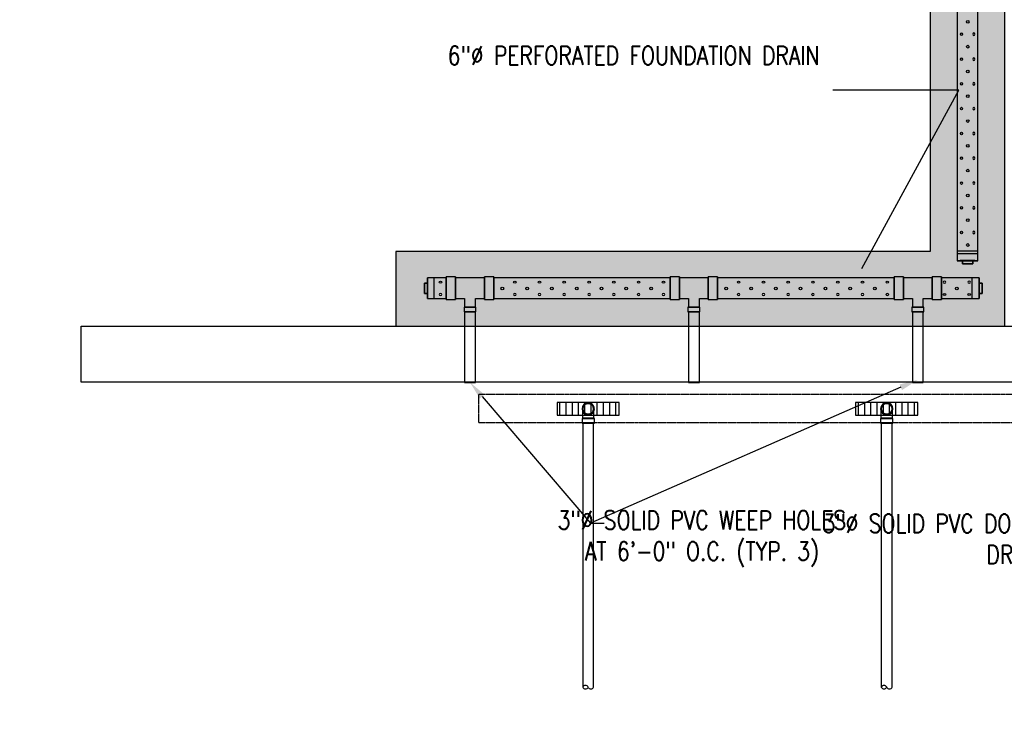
# Model space of a CAD drawing. Header units: inches. Extents: x -5890 to 5861, y -818 to 196.
# Tile 1 of 19: x -1123 to -806, y -818 to -588. Entities that reach past the tile are written whole.
import ezdxf
from ezdxf import colors
from ezdxf.entities.mleader import LeaderData, LeaderLine
from ezdxf.math import Vec2, Vec3

# ---------------------------------------------------------------- set-up
doc = ezdxf.new("R2010")
doc.units = ezdxf.units.IN
doc.header["$MEASUREMENT"] = 0
doc.linetypes.add('Hidden 3_32_', pattern=[0.140625, 0.09375, -0.046875])
for name, color, linetype in [('A-DETL-HDLN', 90, 'Hidden 3_32_'), ('P-PIPE', 3, 'Continuous'), ('S-ANNO-NOTE', 2, 'Continuous')]:
    doc.layers.add(name, color=color, linetype=linetype)
doc.layers.add('A-WALL-PATT', color=9, linetype='Continuous', true_color=0x808080)
doc.styles.add('Annotative', font='romans.shx', dxfattribs={"width": 0.8, "height": 0.125})

# ---------------------------------------------------------------- blocks, each defined once
blk = doc.blocks.new('Mechanical_Box_H_rvt-1-ENLARGED MECHANICAL ROOM DRAIN AND VENT PLAN 1')
at = {"layer": 'P-PIPE', "lineweight": -3}
for p, q in [((3.76, 1093.64), (3.76, 872.21)), ((10.39, 872.21), (10.39, 1093.58)), ((3.76, 874.5), (10.39, 874.5)), ((8.73, 872.23), (5.42, 872.23)), ((5.42, 872.23), (5.42, 871.23)), ((5.42, 872.2), (5.42, 872.23)), ((5.42, 871.2), (5.42, 872.2)), ((5.42, 872.2), (8.73, 872.2)), ((5.42, 871.23), (8.73, 871.23)), ((5.42, 871.2), (5.42, 871.23)), ((8.73, 871.2), (5.42, 871.2)), ((8.73, 871.23), (8.73, 872.23)), ((8.73, 872.2), (8.73, 872.23)), ((8.73, 872.2), (8.73, 871.2)), ((8.73, 871.23), (8.73, 871.2)), ((-166.55, 865.02), (-167.55, 865.02)), ((-167.55, 865.02), (-167.55, 861.7)), ((-167.55, 861.7), (-167.55, 865.02)), ((-167.55, 865.02), (-166.55, 865.02)), ((-160.55, 866.67), (-166.55, 866.67)), ((-166.55, 863.36), (-166.55, 866.67)), ((-166.55, 866.67), (-166.55, 863.36)), ((-166.55, 861.7), (-166.55, 865.02)), ((-166.55, 865.02), (-166.55, 861.7)), ((-164.54, 866.67), (-164.54, 860.05)), ((-157.55, 867.01), (-160.55, 867.01)), ((-160.55, 859.71), (-160.55, 867.01)), ((-160.55, 867.01), (-160.55, 859.71)), ((-160.55, 863.36), (-160.55, 866.67)), ((-160.55, 866.67), (-160.55, 863.36)), ((-157.55, 859.71), (-157.55, 867.01)), ((-157.55, 867.01), (-157.55, 859.71)), ((-148.29, 866.67), (-157.55, 866.67)), ((-157.55, 860.04), (-157.55, 866.67)), ((-157.55, 866.67), (-157.55, 860.04)), ((-145.29, 867.01), (-148.29, 867.01)), ((-148.29, 859.71), (-148.29, 867.01)), ((-148.29, 867.01), (-148.29, 859.71)), ((-148.29, 860.04), (-148.29, 866.67)), ((-148.29, 866.67), (-148.29, 860.04)), ((-145.29, 859.71), (-145.29, 867.01)), ((-145.29, 867.01), (-145.29, 859.71)), ((-88.55, 866.67), (-145.29, 866.67)), ((-145.29, 863.36), (-145.29, 866.67)), ((-145.29, 866.67), (-145.29, 863.36)), ((-85.55, 867.01), (-88.55, 867.01)), ((-88.55, 859.71), (-88.55, 867.01)), ((-88.55, 867.01), (-88.55, 859.71)), ((-88.55, 863.36), (-88.55, 866.67)), ((-88.55, 866.67), (-88.55, 863.36)), ((-85.55, 859.71), (-85.55, 867.01)), ((-85.55, 867.01), (-85.55, 859.71)), ((-76.29, 866.67), (-85.55, 866.67)), ((-85.55, 860.04), (-85.55, 866.67)), ((-85.55, 866.67), (-85.55, 860.04)), ((-73.29, 867.01), (-76.29, 867.01)), ((-76.29, 859.71), (-76.29, 867.01)), ((-76.29, 867.01), (-76.29, 859.71)), ((-76.29, 860.04), (-76.29, 866.67)), ((-76.29, 866.67), (-76.29, 860.04)), ((-73.29, 865.19), (-73.29, 867.01)), ((-73.29, 867.01), (-73.29, 865.19)), ((-16.55, 866.67), (-73.29, 866.67)), ((-73.29, 863.36), (-73.29, 866.67)), ((-73.29, 866.67), (-73.29, 863.36)), ((-73.29, 859.71), (-73.29, 865.18)), ((-73.29, 865.18), (-73.29, 859.71)), ((-13.55, 867.01), (-16.55, 867.01)), ((-16.55, 859.71), (-16.55, 867.01)), ((-16.55, 867.01), (-16.55, 859.71)), ((-16.55, 863.36), (-16.55, 866.67)), ((-16.55, 866.67), (-16.55, 863.36)), ((-13.55, 859.71), (-13.55, 867.01)), ((-13.55, 867.01), (-13.55, 859.71)), ((-4.29, 866.67), (-13.55, 866.67)), ((-13.55, 860.04), (-13.55, 866.67)), ((-13.55, 866.67), (-13.55, 860.04)), ((-1.29, 867.01), (-4.29, 867.01)), ((-4.29, 859.71), (-4.29, 867.01)), ((-4.29, 867.01), (-4.29, 859.71)), ((-4.29, 860.04), (-4.29, 866.67)), ((-4.29, 866.67), (-4.29, 860.04)), ((-1.29, 859.71), (-1.29, 867.01)), ((-1.29, 867.01), (-1.29, 859.71)), ((10.81, 866.67), (-1.29, 866.67)), ((-1.29, 866.67), (-1.29, 863.36)), ((-1.29, 863.36), (-1.29, 866.67)), ((8.53, 860.05), (8.53, 866.67)), ((10.81, 866.67), (10.81, 863.36)), ((10.81, 863.36), (10.81, 866.67)), ((11.81, 865.02), (10.81, 865.02)), ((10.81, 865.02), (10.81, 861.7)), ((10.81, 861.7), (10.81, 865.02)), ((10.81, 865.02), (11.81, 865.02)), ((11.81, 861.7), (11.81, 865.02)), ((11.81, 865.02), (11.81, 861.7)), ((-167.55, 861.7), (-166.55, 861.7)), ((-166.55, 861.7), (-167.55, 861.7)), ((-166.55, 860.05), (-166.55, 863.36)), ((-166.55, 863.36), (-166.55, 860.05)), ((-160.55, 860.05), (-160.55, 863.36)), ((-160.55, 863.36), (-160.55, 860.05)), ((-145.29, 860.05), (-145.29, 863.36)), ((-145.29, 863.36), (-145.29, 860.05)), ((-88.55, 860.05), (-88.55, 863.36)), ((-88.55, 863.36), (-88.55, 860.05)), ((-73.29, 860.05), (-73.29, 863.36)), ((-73.29, 863.36), (-73.29, 860.05)), ((-16.55, 860.05), (-16.55, 863.36)), ((-16.55, 863.36), (-16.55, 860.05)), ((-1.29, 863.36), (-1.29, 860.05)), ((-1.29, 860.05), (-1.29, 863.36)), ((10.81, 863.36), (10.81, 860.05)), ((10.81, 860.05), (10.81, 863.36)), ((10.81, 861.7), (11.81, 861.7)), ((11.81, 861.7), (10.81, 861.7)), ((-166.55, 860.05), (-160.55, 860.05)), ((-160.55, 859.71), (-157.55, 859.71)), ((-157.55, 860.04), (-154.67, 860.04)), ((-154.67, 860.04), (-154.67, 857.3)), ((-151.17, 860.04), (-148.29, 860.04)), ((-151.17, 857.3), (-151.17, 860.04)), ((-148.29, 859.71), (-145.29, 859.71)), ((-145.29, 860.05), (-88.55, 860.05)), ((-88.55, 859.71), (-85.55, 859.71)), ((-85.55, 860.04), (-82.67, 860.04)), ((-82.67, 860.04), (-82.67, 857.3)), ((-79.17, 860.04), (-76.29, 860.04)), ((-79.17, 857.3), (-79.17, 860.04)), ((-76.29, 859.71), (-73.29, 859.71)), ((-73.29, 860.05), (-16.55, 860.05)), ((-16.55, 859.71), (-13.55, 859.71)), ((-13.55, 860.04), (-10.67, 860.04)), ((-10.67, 860.04), (-10.67, 857.3)), ((-7.17, 860.04), (-4.29, 860.04)), ((-7.17, 857.3), (-7.17, 860.04)), ((-4.29, 859.71), (-1.29, 859.71)), ((-1.29, 860.05), (10.81, 860.05)), ((-154.85, 857.3), (-154.85, 855.8)), ((-154.85, 857.3), (-151, 857.3)), ((-151, 857.3), (-154.85, 857.3)), ((-154.85, 855.8), (-151, 855.8)), ((-151, 855.8), (-154.85, 855.8)), ((-154.67, 857.3), (-151.17, 857.3)), ((-151.17, 857.3), (-154.67, 857.3)), ((-154.67, 855.8), (-154.67, 851.21)), ((-154.67, 855.8), (-152.92, 855.8)), ((-152.92, 855.8), (-154.67, 855.8)), ((-152.92, 855.8), (-151.17, 855.8)), ((-151.17, 855.8), (-152.92, 855.8)), ((-151.17, 851.21), (-151.17, 855.8)), ((-151, 855.8), (-151, 857.3)), ((-82.85, 857.3), (-82.85, 855.8)), ((-79, 857.3), (-82.85, 857.3)), ((-82.85, 857.3), (-79, 857.3)), ((-79, 855.8), (-82.85, 855.8)), ((-82.85, 855.8), (-79, 855.8)), ((-79.17, 857.3), (-82.67, 857.3)), ((-82.67, 857.3), (-79.17, 857.3)), ((-82.67, 855.8), (-82.67, 851.21)), ((-82.67, 855.8), (-80.92, 855.8)), ((-80.92, 855.8), (-82.67, 855.8)), ((-80.92, 855.8), (-79.17, 855.8)), ((-79.17, 855.8), (-80.92, 855.8)), ((-79.17, 851.21), (-79.17, 855.8)), ((-79, 855.8), (-79, 857.3)), ((-10.85, 857.3), (-10.85, 855.8)), ((-7, 857.3), (-10.85, 857.3)), ((-10.85, 857.3), (-7, 857.3)), ((-7, 855.8), (-10.85, 855.8)), ((-10.85, 855.8), (-7, 855.8)), ((-7.17, 857.3), (-10.67, 857.3)), ((-10.67, 857.3), (-7.17, 857.3)), ((-10.67, 855.8), (-10.67, 851.21)), ((-10.67, 855.8), (-8.92, 855.8)), ((-8.92, 855.8), (-10.67, 855.8)), ((-8.92, 855.8), (-7.17, 855.8)), ((-7.17, 855.8), (-8.92, 855.8)), ((-7.17, 851.21), (-7.17, 855.8)), ((-7, 855.8), (-7, 857.3)), ((-154.67, 851.21), (-154.67, 833.11)), ((-151.17, 833.11), (-151.17, 851.21)), ((-82.67, 851.21), (-82.67, 833.11)), ((-79.17, 833.11), (-79.17, 851.21)), ((-10.67, 851.21), (-10.67, 833.11)), ((-7.17, 833.11), (-7.17, 851.21)), ((-154.67, 833.11), (-152.92, 833.11)), ((-152.92, 833.11), (-154.67, 833.11)), ((-152.92, 833.11), (-151.17, 833.11)), ((-151.17, 833.11), (-152.92, 833.11)), ((-82.67, 833.11), (-80.92, 833.11)), ((-80.92, 833.11), (-82.67, 833.11)), ((-80.92, 833.11), (-79.17, 833.11)), ((-79.17, 833.11), (-80.92, 833.11)), ((-10.67, 833.11), (-8.92, 833.11)), ((-8.92, 833.11), (-10.67, 833.11)), ((-8.92, 833.11), (-7.17, 833.11)), ((-7.17, 833.11), (-8.92, 833.11)), ((-116.9, 821.55), (-116.9, 820.05)), ((-116.67, 820.05), (-116.67, 735.14)), ((-113.17, 735.14), (-113.17, 820.05)), ((-112.94, 820.05), (-112.94, 821.55)), ((-20.9, 821.55), (-20.9, 820.05)), ((-20.67, 820.05), (-20.67, 735.14)), ((-17.17, 735.14), (-17.17, 820.05)), ((-16.94, 820.05), (-16.94, 821.55))]:
    blk.add_line(p, q, dxfattribs=at)
at = {"layer": 'P-PIPE', "lineweight": -3, "flags": 128}
for points in [[(-116.67, 824.61), (-116.67, 824.68), (-116.67, 824.75), (-116.66, 824.82), (-116.65, 824.89), (-116.64, 824.96), (-116.62, 825.03), (-116.6, 825.09), (-116.58, 825.16), (-116.56, 825.23), (-116.53, 825.29), (-116.51, 825.35), (-116.48, 825.42), (-116.44, 825.48), (-116.41, 825.54), (-116.37, 825.6), (-116.33, 825.65), (-116.28, 825.71), (-116.24, 825.76), (-116.19, 825.82), (-116.14, 825.86), (-116.09, 825.91), (-116.04, 825.96), (-115.98, 826), (-115.93, 826.04), (-115.87, 826.08), (-115.81, 826.12), (-115.75, 826.15), (-115.69, 826.18), (-115.62, 826.21), (-115.56, 826.24), (-115.49, 826.26), (-115.42, 826.29), (-115.36, 826.3), (-115.29, 826.32), (-115.22, 826.33), (-115.15, 826.34), (-115.08, 826.35), (-115.01, 826.36), (-114.94, 826.36), (-114.92, 826.36)], [(-114.92, 826.36), (-114.85, 826.36), (-114.78, 826.35), (-114.71, 826.35), (-114.64, 826.34), (-114.58, 826.32), (-114.51, 826.31), (-114.44, 826.29), (-114.37, 826.27), (-114.31, 826.25), (-114.24, 826.22), (-114.18, 826.19), (-114.11, 826.16), (-114.05, 826.13), (-113.99, 826.09), (-113.93, 826.05), (-113.88, 826.01), (-113.82, 825.97), (-113.77, 825.93), (-113.72, 825.88), (-113.67, 825.83), (-113.62, 825.78), (-113.57, 825.72), (-113.53, 825.67), (-113.49, 825.61), (-113.45, 825.55), (-113.41, 825.5), (-113.38, 825.43), (-113.35, 825.37), (-113.32, 825.31), (-113.29, 825.24), (-113.27, 825.18), (-113.25, 825.11), (-113.23, 825.04), (-113.21, 824.98), (-113.2, 824.91), (-113.19, 824.84), (-113.18, 824.77), (-113.18, 824.7), (-113.17, 824.63), (-113.17, 824.61)], [(-20.67, 824.61), (-20.67, 824.68), (-20.67, 824.75), (-20.66, 824.82), (-20.65, 824.89), (-20.64, 824.96), (-20.62, 825.03), (-20.6, 825.09), (-20.58, 825.16), (-20.56, 825.23), (-20.53, 825.29), (-20.51, 825.35), (-20.48, 825.42), (-20.44, 825.48), (-20.41, 825.54), (-20.37, 825.6), (-20.33, 825.65), (-20.28, 825.71), (-20.24, 825.76), (-20.19, 825.82), (-20.14, 825.86), (-20.09, 825.91), (-20.04, 825.96), (-19.98, 826), (-19.93, 826.04), (-19.87, 826.08), (-19.81, 826.12), (-19.75, 826.15), (-19.69, 826.18), (-19.62, 826.21), (-19.56, 826.24), (-19.49, 826.26), (-19.42, 826.29), (-19.36, 826.3), (-19.29, 826.32), (-19.22, 826.33), (-19.15, 826.34), (-19.08, 826.35), (-19.01, 826.36), (-18.94, 826.36), (-18.92, 826.36)], [(-18.92, 826.36), (-18.85, 826.36), (-18.78, 826.35), (-18.71, 826.35), (-18.64, 826.34), (-18.58, 826.32), (-18.51, 826.31), (-18.44, 826.29), (-18.37, 826.27), (-18.31, 826.25), (-18.24, 826.22), (-18.18, 826.19), (-18.11, 826.16), (-18.05, 826.13), (-17.99, 826.09), (-17.93, 826.05), (-17.88, 826.01), (-17.82, 825.97), (-17.77, 825.93), (-17.72, 825.88), (-17.67, 825.83), (-17.62, 825.78), (-17.57, 825.72), (-17.53, 825.67), (-17.49, 825.61), (-17.45, 825.55), (-17.41, 825.5), (-17.38, 825.43), (-17.35, 825.37), (-17.32, 825.31), (-17.29, 825.24), (-17.27, 825.18), (-17.25, 825.11), (-17.23, 825.04), (-17.21, 824.98), (-17.2, 824.91), (-17.19, 824.84), (-17.18, 824.77), (-17.18, 824.7), (-17.17, 824.63), (-17.17, 824.61)], [(-114.92, 822.86), (-114.99, 822.86), (-115.06, 822.87), (-115.13, 822.87), (-115.2, 822.88), (-115.27, 822.89), (-115.34, 822.91), (-115.41, 822.93), (-115.47, 822.95), (-115.54, 822.97), (-115.6, 823), (-115.67, 823.03), (-115.73, 823.06), (-115.79, 823.09), (-115.85, 823.13), (-115.91, 823.17), (-115.97, 823.21), (-116.02, 823.25), (-116.08, 823.29), (-116.13, 823.34), (-116.18, 823.39), (-116.23, 823.44), (-116.27, 823.49), (-116.32, 823.55), (-116.36, 823.61), (-116.4, 823.66), (-116.43, 823.72), (-116.47, 823.78), (-116.5, 823.85), (-116.53, 823.91), (-116.55, 823.98), (-116.58, 824.04), (-116.6, 824.11), (-116.62, 824.18), (-116.63, 824.24), (-116.65, 824.31), (-116.66, 824.38), (-116.67, 824.45), (-116.67, 824.52), (-116.67, 824.59), (-116.67, 824.61)], [(-116.67, 821.55), (-116.67, 821.67), (-116.67, 821.79), (-116.67, 821.92), (-116.67, 822.04), (-116.67, 822.16), (-116.67, 822.28), (-116.67, 822.4), (-116.67, 822.52), (-116.67, 822.63), (-116.67, 822.75), (-116.67, 822.86), (-116.67, 822.97), (-116.67, 823.08), (-116.67, 823.19), (-116.67, 823.29), (-116.67, 823.39), (-116.67, 823.49), (-116.67, 823.58), (-116.67, 823.67), (-116.67, 823.76), (-116.67, 823.84), (-116.67, 823.92), (-116.67, 824), (-116.67, 824.07), (-116.67, 824.14), (-116.67, 824.2), (-116.67, 824.26), (-116.67, 824.31), (-116.67, 824.36), (-116.67, 824.41), (-116.67, 824.45), (-116.67, 824.49), (-116.67, 824.52), (-116.67, 824.55), (-116.67, 824.57), (-116.67, 824.59), (-116.67, 824.6), (-116.67, 824.61), (-116.67, 824.61)], [(-113.17, 824.61), (-113.17, 824.54), (-113.18, 824.47), (-113.19, 824.4), (-113.2, 824.33), (-113.21, 824.26), (-113.22, 824.19), (-113.24, 824.13), (-113.26, 824.06), (-113.29, 823.99), (-113.31, 823.93), (-113.34, 823.86), (-113.37, 823.8), (-113.4, 823.74), (-113.44, 823.68), (-113.48, 823.62), (-113.52, 823.56), (-113.56, 823.51), (-113.61, 823.46), (-113.65, 823.4), (-113.7, 823.35), (-113.75, 823.31), (-113.81, 823.26), (-113.86, 823.22), (-113.92, 823.18), (-113.98, 823.14), (-114.04, 823.1), (-114.1, 823.07), (-114.16, 823.03), (-114.22, 823.01), (-114.29, 822.98), (-114.35, 822.95), (-114.42, 822.93), (-114.49, 822.91), (-114.56, 822.9), (-114.63, 822.88), (-114.69, 822.87), (-114.76, 822.87), (-114.83, 822.86), (-114.9, 822.86), (-114.92, 822.86)], [(-113.17, 824.61), (-113.17, 824.61), (-113.17, 824.6), (-113.17, 824.59), (-113.17, 824.57), (-113.17, 824.55), (-113.17, 824.52), (-113.17, 824.49), (-113.17, 824.45), (-113.17, 824.41), (-113.17, 824.37), (-113.17, 824.31), (-113.17, 824.26), (-113.17, 824.2), (-113.17, 824.14), (-113.17, 824.07), (-113.17, 824), (-113.17, 823.92), (-113.17, 823.84), (-113.17, 823.76), (-113.17, 823.67), (-113.17, 823.58), (-113.17, 823.49), (-113.17, 823.39), (-113.17, 823.29), (-113.17, 823.19), (-113.17, 823.08), (-113.17, 822.97), (-113.17, 822.86), (-113.17, 822.75), (-113.17, 822.64), (-113.17, 822.52), (-113.17, 822.4), (-113.17, 822.28), (-113.17, 822.16), (-113.17, 822.04), (-113.17, 821.92), (-113.17, 821.8), (-113.17, 821.67), (-113.17, 821.55), (-113.17, 821.55)], [(-18.92, 822.86), (-18.99, 822.86), (-19.06, 822.87), (-19.13, 822.87), (-19.2, 822.88), (-19.27, 822.89), (-19.34, 822.91), (-19.41, 822.93), (-19.47, 822.95), (-19.54, 822.97), (-19.6, 823), (-19.67, 823.03), (-19.73, 823.06), (-19.79, 823.09), (-19.85, 823.13), (-19.91, 823.17), (-19.97, 823.21), (-20.02, 823.25), (-20.08, 823.29), (-20.13, 823.34), (-20.18, 823.39), (-20.23, 823.44), (-20.27, 823.49), (-20.32, 823.55), (-20.36, 823.61), (-20.4, 823.66), (-20.43, 823.72), (-20.47, 823.78), (-20.5, 823.85), (-20.53, 823.91), (-20.55, 823.98), (-20.58, 824.04), (-20.6, 824.11), (-20.62, 824.18), (-20.63, 824.24), (-20.65, 824.31), (-20.66, 824.38), (-20.67, 824.45), (-20.67, 824.52), (-20.67, 824.59), (-20.67, 824.61)], [(-20.67, 821.55), (-20.67, 821.67), (-20.67, 821.79), (-20.67, 821.92), (-20.67, 822.04), (-20.67, 822.16), (-20.67, 822.28), (-20.67, 822.4), (-20.67, 822.52), (-20.67, 822.63), (-20.67, 822.75), (-20.67, 822.86), (-20.67, 822.97), (-20.67, 823.08), (-20.67, 823.19), (-20.67, 823.29), (-20.67, 823.39), (-20.67, 823.49), (-20.67, 823.58), (-20.67, 823.67), (-20.67, 823.76), (-20.67, 823.84), (-20.67, 823.92), (-20.67, 824), (-20.67, 824.07), (-20.67, 824.14), (-20.67, 824.2), (-20.67, 824.26), (-20.67, 824.31), (-20.67, 824.36), (-20.67, 824.41), (-20.67, 824.45), (-20.67, 824.49), (-20.67, 824.52), (-20.67, 824.55), (-20.67, 824.57), (-20.67, 824.59), (-20.67, 824.6), (-20.67, 824.61), (-20.67, 824.61)], [(-17.17, 824.61), (-17.17, 824.54), (-17.18, 824.47), (-17.19, 824.4), (-17.2, 824.33), (-17.21, 824.26), (-17.22, 824.19), (-17.24, 824.13), (-17.26, 824.06), (-17.29, 823.99), (-17.31, 823.93), (-17.34, 823.86), (-17.37, 823.8), (-17.4, 823.74), (-17.44, 823.68), (-17.48, 823.62), (-17.52, 823.56), (-17.56, 823.51), (-17.61, 823.46), (-17.65, 823.4), (-17.7, 823.35), (-17.75, 823.31), (-17.81, 823.26), (-17.86, 823.22), (-17.92, 823.18), (-17.98, 823.14), (-18.04, 823.1), (-18.1, 823.07), (-18.16, 823.03), (-18.22, 823.01), (-18.29, 822.98), (-18.35, 822.95), (-18.42, 822.93), (-18.49, 822.91), (-18.56, 822.9), (-18.63, 822.88), (-18.69, 822.87), (-18.76, 822.87), (-18.83, 822.86), (-18.9, 822.86), (-18.92, 822.86)], [(-17.17, 824.61), (-17.17, 824.61), (-17.17, 824.6), (-17.17, 824.59), (-17.17, 824.57), (-17.17, 824.55), (-17.17, 824.52), (-17.17, 824.49), (-17.17, 824.45), (-17.17, 824.41), (-17.17, 824.37), (-17.17, 824.31), (-17.17, 824.26), (-17.17, 824.2), (-17.17, 824.14), (-17.17, 824.07), (-17.17, 824), (-17.17, 823.92), (-17.17, 823.84), (-17.17, 823.76), (-17.17, 823.67), (-17.17, 823.58), (-17.17, 823.49), (-17.17, 823.39), (-17.17, 823.29), (-17.17, 823.19), (-17.17, 823.08), (-17.17, 822.97), (-17.17, 822.86), (-17.17, 822.75), (-17.17, 822.64), (-17.17, 822.52), (-17.17, 822.4), (-17.17, 822.28), (-17.17, 822.16), (-17.17, 822.04), (-17.17, 821.92), (-17.17, 821.8), (-17.17, 821.67), (-17.17, 821.55), (-17.17, 821.55)]]:
    blk.add_lwpolyline(points, dxfattribs=at)
at = {"layer": 'P-PIPE', "lineweight": -3}
for centre in [(7.11, 948.99), (7.11, 941.02), (7.11, 933.05), (7.11, 925.08), (7.11, 917.11), (7.11, 909.14), (7.11, 901.17), (7.11, 893.21), (7.11, 885.24), (7.11, 877.27), (-142.53, 863.32), (-134.56, 863.32), (-126.59, 863.32), (-118.62, 863.32), (-110.65, 863.32), (-102.68, 863.32), (-94.71, 863.32), (-70.53, 863.32), (-62.56, 863.32), (-54.59, 863.32), (-46.62, 863.32), (-38.65, 863.32), (-30.68, 863.32), (-22.71, 863.32), (3.61, 863.32)]:
    blk.add_circle(centre, 0.432, dxfattribs=at)
for centre, radius, start, end in [((-114.92, 824.61), 1.98, 90, 270), ((-114.92, 824.61), 1.98, 90, 270), ((-114.92, 824.61), 1.75, 0, 180), ((-114.92, 824.61), 1.75, 90, 270), ((-114.92, 824.61), 1.98, 270, 90), ((-114.92, 824.61), 1.98, 270, 90), ((-114.92, 824.61), 1.75, 270, 90), ((-18.92, 824.61), 1.98, 90, 270), ((-18.92, 824.61), 1.98, 90, 270), ((-18.92, 824.61), 1.75, 360, 180), ((-18.92, 824.61), 1.75, 90, 270), ((-18.92, 824.61), 1.98, 270, 90), ((-18.92, 824.61), 1.98, 270, 90), ((-18.92, 824.61), 1.75, 270, 90), ((-114.92, 824.61), 1.75, 180, 0), ((-18.92, 824.61), 1.75, 180, 360), ((-115.8, 734.73), 0.968, 25.3642, 154.6358), ((-115.8, 735.56), 0.968, 205.3642, 334.6358), ((-114.05, 735.56), 0.968, 205.3642, 334.6358), ((-19.8, 734.73), 0.968, 25.3642, 154.6358), ((-19.8, 735.56), 0.968, 205.3642, 334.6358), ((-18.05, 735.56), 0.968, 205.3642, 334.6358)]:
    blk.add_arc(centre, radius, start, end, dxfattribs=at)
for centre, major_axis in [((5.12, 945), (0, -0.432)), ((5.12, 937.03), (0, -0.432)), ((5.12, 929.07), (0, -0.432)), ((5.12, 929.07), (0, -0.432)), ((5.12, 921.1), (0, -0.432)), ((5.12, 913.13), (0, -0.432)), ((5.12, 905.16), (0, -0.432)), ((5.12, 897.19), (0, -0.432)), ((5.12, 889.22), (0, -0.432)), ((5.12, 881.25), (0, -0.432)), ((-162.44, 865.31), (-0.432, 0)), ((-138.54, 865.31), (-0.432, 0)), ((-130.57, 865.31), (-0.432, 0)), ((-122.61, 865.31), (-0.432, 0)), ((-114.64, 865.31), (-0.432, 0)), ((-106.67, 865.31), (-0.432, 0)), ((-98.7, 865.31), (-0.432, 0)), ((-90.73, 865.31), (-0.432, 0)), ((-90.73, 865.31), (-0.432, 0)), ((-66.54, 865.31), (-0.432, 0)), ((-58.57, 865.31), (-0.432, 0)), ((-50.61, 865.31), (-0.432, 0)), ((-42.64, 865.31), (-0.432, 0)), ((-34.67, 865.31), (-0.432, 0)), ((-26.7, 865.31), (-0.432, 0)), ((-18.73, 865.31), (-0.432, 0)), ((-18.73, 865.31), (-0.432, 0)), ((-0.37, 861.34), (0.432, 0)), ((7.59, 861.34), (0.432, 0))]:
    blk.add_ellipse(centre, major_axis=major_axis, ratio=0.727074, dxfattribs=at)
at = {"layer": 'P-PIPE', "lineweight": -3, "extrusion": (0, 0, -1)}
for centre, major_axis in [((9.1, 945), (0, -0.432)), ((9.1, 937.03), (0, -0.432)), ((9.1, 929.07), (0, -0.432)), ((9.1, 921.1), (0, -0.432)), ((9.1, 913.13), (0, -0.432)), ((9.1, 905.16), (0, -0.432)), ((9.1, 897.19), (0, -0.432)), ((9.1, 889.22), (0, -0.432)), ((9.1, 881.25), (0, -0.432)), ((-0.37, 865.31), (0.432, 0)), ((-0.37, 865.31), (0.432, 0)), ((7.59, 865.31), (0.432, 0)), ((-162.44, 861.34), (-0.432, 0)), ((-138.54, 861.34), (-0.432, 0)), ((-130.57, 861.34), (-0.432, 0)), ((-122.61, 861.34), (-0.432, 0)), ((-114.64, 861.34), (-0.432, 0)), ((-106.67, 861.34), (-0.432, 0)), ((-98.7, 861.34), (-0.432, 0)), ((-90.73, 861.34), (-0.432, 0)), ((-66.54, 861.34), (-0.432, 0)), ((-58.57, 861.34), (-0.432, 0)), ((-50.61, 861.34), (-0.432, 0)), ((-42.64, 861.34), (-0.432, 0)), ((-34.67, 861.34), (-0.432, 0)), ((-26.7, 861.34), (-0.432, 0)), ((-18.73, 861.34), (-0.432, 0))]:
    blk.add_ellipse(centre, major_axis=major_axis, ratio=0.727074, dxfattribs=at)
at = {"layer": 'P-PIPE', "lineweight": -3}
for centre, major_axis, start_param, end_param in [((7.08, 872.21), (3.31, 0), 1.570796, 3.141593), ((7.08, 872.21), (3.31, 0), 3.141593, 4.712389), ((7.08, 872.21), (3.31, 0), 0, 1.570796), ((7.08, 872.21), (-3.31, 0), 1.570796, 3.141593), ((-114.92, 821.55), (1.98, 0), 1.570796, 4.712389), ((-114.92, 820.05), (1.98, 0), 1.570796, 4.712389), ((-114.92, 821.55), (1.75, 0), 1.570796, 4.712389), ((-114.92, 820.05), (1.75, 0), 1.570796, 3.141593), ((-114.92, 820.05), (1.75, 0), 3.141593, 4.712389), ((-114.92, 821.55), (1.98, 0), 4.712389, 7.853982), ((-114.92, 821.55), (1.75, 0), 4.712389, 7.853982), ((-114.92, 820.05), (1.98, 0), 4.712389, 7.853982), ((-114.92, 820.05), (1.75, 0), 0, 1.570796), ((-114.92, 820.05), (1.75, 0), 4.712389, 6.283185), ((-18.92, 821.55), (1.98, 0), 1.570796, 4.712389), ((-18.92, 820.05), (1.98, 0), 1.570796, 4.712389), ((-18.92, 821.55), (1.75, 0), 1.570796, 4.712389), ((-18.92, 820.05), (1.75, 0), 1.570796, 3.141593), ((-18.92, 820.05), (1.75, 0), 3.141593, 4.712389), ((-18.92, 821.55), (1.98, 0), 4.712389, 7.853982), ((-18.92, 821.55), (1.75, 0), 4.712389, 7.853982), ((-18.92, 820.05), (1.98, 0), 4.712389, 7.853982), ((-18.92, 820.05), (1.75, 0), 0, 1.570796), ((-18.92, 820.05), (1.75, 0), 4.712389, 6.283185)]:
    blk.add_ellipse(centre, major_axis=major_axis, ratio=0.010416, start_param=start_param, end_param=end_param, dxfattribs=at)

msp = doc.modelspace()

# ---------------------------------------------------------------- hatches: boundary and pattern name
at = {"layer": 'A-WALL-PATT'}
h = msp.add_hatch(dxfattribs=at)
h.set_pattern_fill('AR-SAND', color=8, scale=5, style=0)
h.set_pattern_definition([(37.5, (-817.062, -1537.206), (-0.314967, 9.63412), [0, -7.6, 0, -8.5, 0, -8.125]), (7.5, (-817.062, -1537.206), (8.84888, 14.11073), [0, -4.1, 0, -6.85, 0, -2.625]), (327.5, (-823.212, -1537.206), (15.57071, 0.028295), [0, -2.5, 0, -9, 0, -11.75]), (317.5, (-823.212, -1537.206), (15.03063, 4.38838), [0, -1.25, 0, -5.9, 0, -6.75])])
h.paths.add_polyline_path([(-611.9847, -392.0485), (-611.9847, -289.5896), (-635.9847, -289.5896), (-635.9847, -416.0002), (-829.9847, -416.0002), (-829.9847, -662.0002), (-1001.8185, -662.0002), (-1001.8185, -686.0002), (-805.9847, -686.0002), (-805.9847, -440.0002), (-623.9847, -440.0002), (-623.9847, -493.9544), (-623.9847, -493.9544), (-623.9847, -494.3253), (-587.9847, -494.3253), (-587.9847, -392.0485)])
h = msp.add_hatch(dxfattribs=at)
h.set_pattern_fill('_USER', color=8, scale=2, angle=90, style=0, pattern_type=0)
h.set_pattern_definition([(90, (-913.062, -1537.2062), (-2, 1e-16), [])])
h.paths.add_polyline_path([(-929.9849, -714.5967), (-929.9849, -710.5967), (-949.9849, -710.5967), (-949.9849, -714.5967)])
h = msp.add_hatch(dxfattribs=at)
h.set_pattern_fill('_USER', color=8, scale=2, angle=90, style=0, pattern_type=0)
h.set_pattern_definition([(90, (-817.062, -1537.2062), (-2, 1e-16), [])])
h.paths.add_polyline_path([(-833.9849, -714.5967), (-833.9849, -710.5967), (-853.9849, -710.5967), (-853.9849, -714.5967)])

# ---------------------------------------------------------------- linework, layer by layer
at = {"layer": 'A-DETL-HDLN'}
for p, q in [((-975.1468, -707.8372), (-505.2449, -707.8372)), ((-975.1468, -717.1497), (-975.1468, -707.8372)), ((-505.2449, -717.1497), (-975.1468, -717.1497))]:
    msp.add_line(p, q, dxfattribs=at)
at = {"layer": 'A-WALL-PATT'}
for points in [[(-611.9847, -392.0485), (-611.9847, -289.5896), (-635.9847, -289.5896), (-635.9847, -416.0002), (-829.9847, -416.0002), (-829.9847, -662.0002), (-1001.8185, -662.0002), (-1001.8185, -686.0002), (-805.9847, -686.0002), (-805.9847, -440.0002), (-623.9847, -440.0002), (-623.9847, -493.9544), (-623.9847, -493.9544), (-623.9847, -494.3253), (-587.9847, -494.3253), (-587.9847, -392.0485)], [(-1102.9847, -686.0003), (-750.9847, -686.0003), (-750.9847, -704.0003), (-1102.9847, -704.0003)]]:
    msp.add_lwpolyline(points, close=True, dxfattribs=at)
at = {"layer": 'P-PIPE', "lineweight": -3}
msp.add_line((-821.2972, -661.7935), (-814.6722, -661.7935), dxfattribs=at)
at = {"layer": 'P-PIPE'}
for p, q in [((-949.9849, -710.5967), (-949.9849, -714.5967)), ((-929.9849, -710.5967), (-949.9849, -710.5967)), ((-929.9849, -714.5967), (-929.9849, -710.5967)), ((-853.9849, -710.5967), (-853.9849, -714.5967)), ((-833.9849, -710.5967), (-853.9849, -710.5967)), ((-833.9849, -714.5967), (-833.9849, -710.5967)), ((-949.9849, -714.5967), (-929.9849, -714.5967)), ((-853.9849, -714.5967), (-833.9849, -714.5967))]:
    msp.add_line(p, q, dxfattribs=at)

# ---------------------------------------------------------------- block references
msp.add_blockref('Mechanical_Box_H_rvt-1-ENLARGED MECHANICAL ROOM DRAIN AND VENT PLAN 1', (-825.0621, -1537.2062), dxfattribs=at)

# ---------------------------------------------------------------- leaders
at = {"layer": 'S-ANNO-NOTE'}
ml = msp.add_multileader_mtext('Standard', dxfattribs=at)
ml.set_content('6"%%C PERFORATED FOUNDATION DRAIN', color=256, style='Annotative')
ml.set_leader_properties(color=1, linetype='ByLayer', lineweight=-1)
ml.build(insert=Vec2(0, 0))
ml.multileader.update_dxf_attribs({"text_right_attachment_type": 3, "dogleg_length": 0.36, "arrow_head_size": 6, "scale": 48})
ctx = ml.context
ctx.base_point, ctx.scale, ctx.char_height, ctx.arrow_head_size, ctx.landing_gap_size, ctx.plane_origin = Vec3(-937.1408, -599.0432), 48, 6, 6, 4.32, Vec3(-871.6974, -599.7818)
ctx.right_attachment, ctx.text_align_type = 3, 2
notes = []
notes.append((ctx, [(0, (1, 1, 0), (-854.721, -610.186), (-1, 0), 6.5799, [(1, [(-854.8947, -672.7117), (-820.7652, -610.1262)], 0, [])])]))
ctx.mtext.insert, ctx.mtext.width, ctx.mtext.defined_height, ctx.mtext.alignment, ctx.mtext.flow_direction = Vec3(-865.6208, -596.0432), 82.850882, 17.6903, 3, 5
ml = msp.add_multileader_mtext('Standard', dxfattribs=at)
ml.set_content('6"%%C PERFORATED FOUNDATION DRAIN', color=256, style='Annotative')
ml.set_leader_properties(color=1, linetype='ByLayer', lineweight=-1)
ml.build(insert=Vec2(0, 0))
ml.multileader.update_dxf_attribs({"text_right_attachment_type": 3, "dogleg_length": 0.36, "arrow_head_size": 6, "scale": 48})
ctx = ml.context
ctx.base_point, ctx.scale, ctx.char_height, ctx.arrow_head_size, ctx.landing_gap_size, ctx.plane_origin = Vec3(-752.7848, -662.5488), 48, 6, 6, 4.32, Vec3(-648.3454, -628.7362)
ctx.right_attachment, ctx.text_align_type = 3, 2
notes.append((ctx, [(0, (1, 1, 0), (-658.573, -673.6917), (-1, 0), 18.3717, [(1, [(-600.6537, -618.8411)], 0, [])])]))
ctx.mtext.insert, ctx.mtext.width, ctx.mtext.defined_height, ctx.mtext.alignment, ctx.mtext.flow_direction = Vec3(-681.2648, -659.5488), 74.452882, 17.4827, 3, 5
ml = msp.add_multileader_mtext('Standard', dxfattribs=at)
ml.set_content('TRENCH DRAIN', color=256, style='Annotative')
ml.set_leader_properties(color=1, linetype='ByLayer', lineweight=-1)
ml.build(insert=Vec2(0, 0))
ml.multileader.update_dxf_attribs({"text_right_attachment_type": 3, "dogleg_length": 0.36, "arrow_head_size": 6, "scale": 48})
ctx = ml.context
ctx.base_point, ctx.scale, ctx.char_height, ctx.arrow_head_size, ctx.landing_gap_size, ctx.plane_origin = Vec3(509.3357, -666.3265), 48, 6, 6, 4.32, Vec3(888.3262, -616.7275)
ctx.right_attachment, ctx.text_align_type = 3, 2
notes.append((ctx, [(1, (1, 1, 0), (547.8519, -676.3265), (-1, 0), 3.3619, [(0, [(547.9794, -633.6002)], 0, [])])]))
ctx.mtext.insert, ctx.mtext.width, ctx.mtext.defined_height, ctx.mtext.alignment, ctx.mtext.flow_direction = Vec3(540.17, -663.3265), 50.896123, 6.305, 3, 5
ml = msp.add_multileader_mtext('Standard', dxfattribs=at)
ml.set_content('3"%%C SOLID PVC WEEP HOLES\\PAT 6\'-0" O.C. (TYP. 3)', color=256, style='Annotative')
ml.set_leader_properties(color=1, linetype='ByLayer', lineweight=-1)
ml.build(insert=Vec2(0, 0))
ml.multileader.update_dxf_attribs({"text_right_attachment_type": 3, "dogleg_length": 0.36, "arrow_head_size": 6, "scale": 48})
ctx = ml.context
ctx.base_point, ctx.scale, ctx.char_height, ctx.arrow_head_size, ctx.landing_gap_size, ctx.plane_origin = Vec3(-934.8265, -749.3457), 48, 6, 6, 4.32, Vec3(-841.6082, -723.5754)
ctx.right_attachment, ctx.text_align_type = 3, 1
notes.append((ctx, [(1, (1, 1, 0), (-939.1934, -749.3457), (1, 0), 4.3669, [(1, [(-833.9691, -703.2597)], 0, []), (0, [(-977.9847, -704.0967)], 0, [])])]))
ctx.mtext.insert, ctx.mtext.width, ctx.mtext.defined_height, ctx.mtext.alignment, ctx.mtext.flow_direction = Vec3(-903.4208, -745.3457), 64.42757, 17.4827, 2, 5
ml = msp.add_multileader_mtext('Standard', dxfattribs=at)
ml.set_content('TRENCH DRAIN\\PBLOCKOUT REF:\\PS-506', color=256, style='Annotative')
ml.set_leader_properties(color=1, linetype='ByLayer', lineweight=-1)
ml.build(insert=Vec2(0, 0))
ml.multileader.update_dxf_attribs({"text_right_attachment_type": 3, "dogleg_length": 0.36, "arrow_head_size": 6, "scale": 48})
ctx = ml.context
ctx.base_point, ctx.scale, ctx.char_height, ctx.arrow_head_size, ctx.landing_gap_size, ctx.plane_origin = Vec3(-739.5451, -793.0981), 48, 6, 6, 4.32, Vec3(-889.7381, -812.8166)
ctx.right_attachment, ctx.text_align_type = 3, 2
notes.append((ctx, [(0, (1, 1, 0), (-653.8184, -813.0981), (-1, 0), 21.5438, [(1, [(-565.1431, -743.1379), (-565.9266, -711.5739)], 0, [])])]))
ctx.mtext.insert, ctx.mtext.width, ctx.mtext.defined_height, ctx.mtext.alignment, ctx.mtext.flow_direction = Vec3(-679.6822, -790.0981), 71.19161, 16.0793, 3, 5
ml = msp.add_multileader_mtext('Standard', dxfattribs=at)
ml.set_content('DOOR TRENCH', color=256, style='Annotative')
ml.set_leader_properties(color=1, linetype='ByLayer', lineweight=-1)
ml.build(insert=Vec2(0, 0))
ml.multileader.update_dxf_attribs({"text_right_attachment_type": 3, "dogleg_length": 0.36, "arrow_head_size": 6, "scale": 48})
ctx = ml.context
ctx.base_point, ctx.scale, ctx.char_height, ctx.arrow_head_size, ctx.landing_gap_size, ctx.plane_origin = Vec3(671.3505, -712.4793), 48, 6, 6, 4.32, Vec3(884.4839, -693.4387)
ctx.right_attachment, ctx.text_align_type = 3, 2
notes.append((ctx, [(1, (1, 1, 0), (730.6362, -712.4793), (-1, 0), 0.36, [(0, [(626.2769, -712.3992)], 0, []), (1, [(773.9875, -712.4793)], 0, [])])]))
ctx.mtext.insert, ctx.mtext.width, ctx.mtext.defined_height, ctx.mtext.alignment, ctx.mtext.flow_direction = Vec3(725.9562, -709.4793), 56.103102, 16.0793, 3, 5
ml = msp.add_multileader_mtext('Standard', dxfattribs=at)
ml.set_content('3"%%C SOLID PVC DOOR TRENCH \\PDRAINS (TYP.)', color=256, style='Annotative')
ml.set_leader_properties(color=1, linetype='ByLayer', lineweight=-1)
ml.build(insert=Vec2(0, 0))
ml.multileader.update_dxf_attribs({"text_right_attachment_type": 3, "dogleg_length": 0.36, "arrow_head_size": 6, "scale": 48})
ctx = ml.context
ctx.base_point, ctx.scale, ctx.char_height, ctx.arrow_head_size, ctx.landing_gap_size, ctx.plane_origin = Vec3(-825.3813, -750.4492), 48, 6, 6, 4.32, Vec3(-737.6056, -719.6553)
ctx.right_attachment, ctx.text_align_type = 3, 2
notes.append((ctx, [(0, (1, 1, 0), (-756.7254, -772.7349), (-1, 0), 5.8444, [(1, [(-748.2906, -727.094)], 0, [])])]))
ctx.mtext.insert, ctx.mtext.width, ctx.mtext.defined_height, ctx.mtext.alignment, ctx.mtext.flow_direction = Vec3(-766.8898, -746.4492), 73.538143, 17.0293, 3, 5
ml = msp.add_multileader_mtext('Standard', dxfattribs=at)
ml.set_content('8"%%C SOLID PVC DRAIN', color=256, style='Annotative')
ml.set_leader_properties(color=1, linetype='ByLayer', lineweight=-1)
ml.build(insert=Vec2(0, 0))
ml.multileader.update_dxf_attribs({"text_right_attachment_type": 3, "dogleg_length": 0.36, "arrow_head_size": 6, "scale": 48})
ctx = ml.context
ctx.base_point, ctx.scale, ctx.char_height, ctx.arrow_head_size, ctx.landing_gap_size, ctx.plane_origin = Vec3(-739.5451, -760.7571), 48, 6, 6, 4.32, Vec3(-880.684, -779.6331)
ctx.right_attachment, ctx.text_align_type = 3, 2
notes.append((ctx, [(0, (1, 1, 0), (-679.3295, -771.9), (-1, 0), 14.3184, [(0, [(-624.3052, -746.3098)], 0, [])])]))
ctx.mtext.insert, ctx.mtext.width, ctx.mtext.defined_height, ctx.mtext.alignment, ctx.mtext.flow_direction = Vec3(-697.9679, -757.7571), 38.41304, 16.0793, 3, 5
for ctx, leaders in notes:
    for number, flags, end, landing, length, lines in leaders:
        leader = LeaderData()
        leader.index, (leader.has_last_leader_line, leader.has_dogleg_vector, leader.attachment_direction) = number, flags
        leader.last_leader_point, leader.dogleg_vector, leader.dogleg_length = Vec3(end), Vec3(landing), length
        for number, points, colour, breaks in lines:
            line = LeaderLine()
            line.index, line.vertices, line.color, line.breaks = number, Vec3.list(points), colors.encode_raw_color(colour), breaks
            leader.lines.append(line)
        ctx.leaders.append(leader)

doc.saveas('drawing.dxf')
